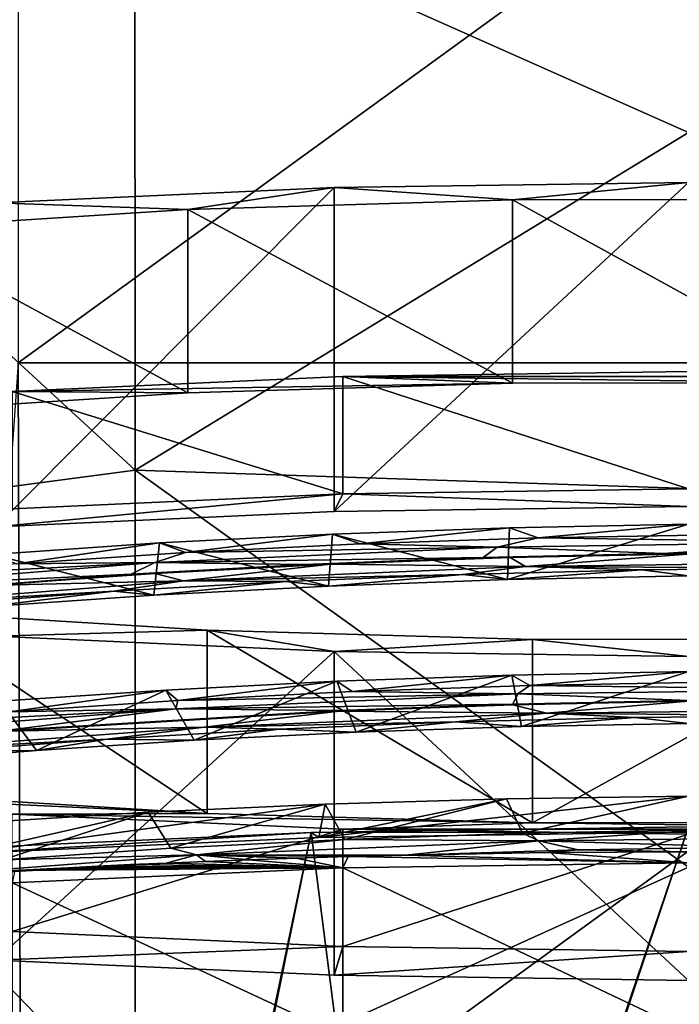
# Model space of a CAD drawing. Header units: millimetres. Extents: x -22 to 72, y 0 to 291.
# Tile 67 of 99: x -4.51 to -0.06, y 272.09 to 278.73. Entities that reach past the tile are written whole.
import ezdxf

# ---------------------------------------------------------------- set-up
doc = ezdxf.new("R2010")
doc.units = ezdxf.units.MM
doc.header["$LTSCALE"] = 65.185185
for name, color, linetype in [('103', 7, 'CONTINUOUS'), ('106', 7, 'CONTINUOUS'), ('107', 7, 'CONTINUOUS'), ('108', 7, 'CONTINUOUS'), ('110', 7, 'CONTINUOUS'), ('115', 7, 'CONTINUOUS'), ('120', 7, 'CONTINUOUS'), ('127', 7, 'CONTINUOUS'), ('130', 7, 'CONTINUOUS'), ('143', 7, 'CONTINUOUS'), ('147', 7, 'CONTINUOUS'), ('158', 7, 'CONTINUOUS'), ('165', 7, 'CONTINUOUS'), ('166', 7, 'CONTINUOUS'), ('174', 7, 'CONTINUOUS'), ('175', 7, 'CONTINUOUS'), ('50', 7, 'CONTINUOUS'), ('52', 7, 'CONTINUOUS'), ('53', 7, 'CONTINUOUS'), ('54', 7, 'CONTINUOUS'), ('55', 7, 'CONTINUOUS'), ('58', 7, 'CONTINUOUS'), ('63', 7, 'CONTINUOUS')]:
    doc.layers.add(name, color=color, linetype=linetype)

msp = doc.modelspace()

# ---------------------------------------------------------------- linework, layer by layer
at = {"layer": '103', "color": 7, "linetype": 'CONTINUOUS'}
for points in [[(-2.297, 273.0826, 229.6185), (-2.6494, 273.072, 229.5408), (-2.3339, 273.0066, 229.513), (-2.297, 273.0826, 229.6185)], [(0, 273.0407, 229.756), (-2.297, 273.0826, 229.6185), (-2.3339, 273.0066, 229.513), (0, 273.0407, 229.756)], [(-1.9083, 273.0929, 229.6912), (-2.297, 273.0826, 229.6185), (0, 273.0407, 229.756), (-1.9083, 273.0929, 229.6912)], [(-0.9576, 273.1097, 229.8114), (-1.9083, 273.0929, 229.6912), (0, 273.0407, 229.756), (-0.9576, 273.1097, 229.8114)], [(0, 273.1154, 229.8515), (-0.9576, 273.1097, 229.8114), (0, 273.0407, 229.756), (0, 273.1154, 229.8515)], [(-2.3339, 273.0066, 229.513), (-4.5466, 272.9883, 228.916), (-4.5657, 272.9057, 228.7949), (-2.3339, 273.0066, 229.513)], [(-4.3759, 272.9976, 228.9872), (-4.5466, 272.9883, 228.916), (-2.3339, 273.0066, 229.513), (-4.3759, 272.9976, 228.9872)], [(-4.1901, 273.0074, 229.0612), (-4.3759, 272.9976, 228.9872), (-2.3339, 273.0066, 229.513), (-4.1901, 273.0074, 229.0612)], [(-3.9876, 273.0176, 229.1378), (-4.1901, 273.0074, 229.0612), (-2.3339, 273.0066, 229.513), (-3.9876, 273.0176, 229.1378)], [(-3.7666, 273.0281, 229.2166), (-3.9876, 273.0176, 229.1378), (-2.3339, 273.0066, 229.513), (-3.7666, 273.0281, 229.2166)], [(-3.5248, 273.0389, 229.2971), (-3.7666, 273.0281, 229.2166), (-2.3339, 273.0066, 229.513), (-3.5248, 273.0389, 229.2971)], [(-3.2599, 273.0499, 229.3786), (-3.5248, 273.0389, 229.2971), (-2.3339, 273.0066, 229.513), (-3.2599, 273.0499, 229.3786)], [(-2.9691, 273.061, 229.4603), (-3.2599, 273.0499, 229.3786), (-2.3339, 273.0066, 229.513), (-2.9691, 273.061, 229.4603)], [(-2.6494, 273.072, 229.5408), (-2.9691, 273.061, 229.4603), (-2.3339, 273.0066, 229.513), (-2.6494, 273.072, 229.5408)]]:
    msp.add_3dface(points, dxfattribs=at)
at = {"layer": '106', "color": 7, "linetype": 'CONTINUOUS'}
for points in [[(0, 276.3581, 229.2897), (-2.3339, 276.324, 229.0468), (0, 275.5659, 229.4011), (0, 276.3581, 229.2897)], [(-2.3339, 276.324, 229.0468), (-4.5656, 276.2231, 228.3287), (-2.3339, 275.5318, 229.1581), (-2.3339, 276.324, 229.0468)], [(0, 275.5659, 229.4011), (-2.3339, 276.324, 229.0468), (-2.3339, 275.5318, 229.1581), (0, 275.5659, 229.4011)], [(-2.3339, 275.5318, 229.1581), (-4.5656, 276.2231, 228.3287), (-4.5657, 275.4309, 228.44), (-2.3339, 275.5318, 229.1581)], [(-4.5656, 273.3688, 208.0192), (-2.3339, 273.2678, 207.3011), (-4.5657, 272.5766, 208.1306), (-4.5656, 273.3688, 208.0192)], [(-4.5657, 272.5766, 208.1306), (-2.3339, 273.2678, 207.3011), (-2.3339, 272.4756, 207.4125), (-4.5657, 272.5766, 208.1306)], [(-2.3339, 273.2678, 207.3011), (0, 273.2337, 207.0582), (-2.3339, 272.4756, 207.4125), (-2.3339, 273.2678, 207.3011)], [(-2.3339, 272.4756, 207.4125), (0, 273.2337, 207.0582), (0, 272.4415, 207.1695), (-2.3339, 272.4756, 207.4125)]]:
    msp.add_3dface(points, dxfattribs=at)
at = {"layer": '107', "color": 7, "linetype": 'CONTINUOUS'}
for points in [[(-2.3339, 276.324, 229.0468), (0, 276.3581, 229.2897), (2.3339, 276.324, 229.0468), (-2.3339, 276.324, 229.0468)], [(-4.5656, 276.2231, 228.3287), (-2.3339, 276.324, 229.0468), (-1.189, 276.2793, 228.7291), (-4.5656, 276.2231, 228.3287)], [(-4.5656, 276.2231, 228.3287), (-1.189, 276.2793, 228.7291), (-3.3792, 276.2125, 228.2536), (-4.5656, 276.2231, 228.3287)], [(-2.3339, 276.324, 229.0468), (2.3339, 276.324, 229.0468), (1.0532, 276.2813, 228.7432), (-2.3339, 276.324, 229.0468)], [(-1.189, 276.2793, 228.7291), (-2.3339, 276.324, 229.0468), (1.0532, 276.2813, 228.7432), (-1.189, 276.2793, 228.7291)], [(-5.4216, 276.0838, 227.3377), (-4.5656, 276.2231, 228.3287), (-3.3792, 276.2125, 228.2536), (-5.4216, 276.0838, 227.3377)], [(-4.5656, 273.3688, 208.0192), (-6.5978, 273.5321, 209.1811), (-3.2492, 273.3734, 208.0525), (-4.5656, 273.3688, 208.0192)], [(-3.2492, 273.3734, 208.0525), (-6.5978, 273.5321, 209.1811), (-5.3034, 273.4985, 208.9427), (-3.2492, 273.3734, 208.0525)], [(-1.0532, 273.3105, 207.6047), (-4.5656, 273.3688, 208.0192), (-3.2492, 273.3734, 208.0525), (-1.0532, 273.3105, 207.6047)], [(-2.3339, 273.2678, 207.3011), (-4.5656, 273.3688, 208.0192), (-1.0532, 273.3105, 207.6047), (-2.3339, 273.2678, 207.3011)], [(2.3339, 273.2678, 207.3012), (-2.3339, 273.2678, 207.3011), (-1.0532, 273.3105, 207.6047), (2.3339, 273.2678, 207.3012)], [(1.189, 273.3125, 207.6188), (2.3339, 273.2678, 207.3012), (-1.0532, 273.3105, 207.6047), (1.189, 273.3125, 207.6188)], [(0, 273.2337, 207.0582), (-2.3339, 273.2678, 207.3011), (2.3339, 273.2678, 207.3012), (0, 273.2337, 207.0582)]]:
    msp.add_3dface(points, dxfattribs=at)
at = {"layer": '108', "color": 7, "linetype": 'CONTINUOUS'}
for points in [[(-2.3339, 275.5318, 229.1581), (-4.5657, 275.4309, 228.44), (-4.6775, 275.3086, 228.7109), (-2.3339, 275.5318, 229.1581)], [(-2.391, 275.412, 229.4466), (-2.3339, 275.5318, 229.1581), (-4.6775, 275.3086, 228.7109), (-2.391, 275.412, 229.4466)], [(0, 275.447, 229.6955), (-2.3339, 275.5318, 229.1581), (-2.391, 275.412, 229.4466), (0, 275.447, 229.6955)], [(0, 275.5659, 229.4011), (-2.3339, 275.5318, 229.1581), (0, 275.447, 229.6955), (0, 275.5659, 229.4011)], [(-4.5657, 272.5766, 208.1306), (-2.3339, 272.4756, 207.4125), (-4.6775, 272.3844, 207.9039), (-4.5657, 272.5766, 208.1306)], [(-4.6775, 272.3844, 207.9039), (-2.3339, 272.4756, 207.4125), (-2.391, 272.281, 207.1682), (-4.6775, 272.3844, 207.9039)], [(-2.3339, 272.4756, 207.4125), (0, 272.4415, 207.1695), (-2.391, 272.281, 207.1682), (-2.3339, 272.4756, 207.4125)], [(0, 272.4415, 207.1695), (0, 272.246, 206.9193), (-2.391, 272.281, 207.1682), (0, 272.4415, 207.1695)]]:
    msp.add_3dface(points, dxfattribs=at)
at = {"layer": '110', "color": 7, "linetype": 'CONTINUOUS'}
for points in [[(-0.3154, 275.0176, 229.6464), (-1.5232, 274.988, 229.5517), (-1.2215, 274.9525, 229.6993), (-0.3154, 275.0176, 229.6464)], [(0, 274.9772, 229.7615), (-0.3154, 275.0176, 229.6464), (-1.2215, 274.9525, 229.6993), (0, 274.9772, 229.7615)], [(0.8929, 275.0289, 229.6139), (-0.3154, 275.0176, 229.6464), (0, 274.9772, 229.7615), (0.8929, 275.0289, 229.6139)], [(-2.7179, 274.9398, 229.3297), (-3.8797, 274.8736, 228.9836), (-3.6101, 274.847, 229.1927), (-2.7179, 274.9398, 229.3297)], [(-2.4295, 274.9089, 229.509), (-2.7179, 274.9398, 229.3297), (-3.6101, 274.847, 229.1927), (-2.4295, 274.9089, 229.509)], [(-1.5232, 274.988, 229.5517), (-2.7179, 274.9398, 229.3297), (-2.4295, 274.9089, 229.509), (-1.5232, 274.988, 229.5517)], [(-1.2215, 274.9525, 229.6993), (-1.5232, 274.988, 229.5517), (-2.4295, 274.9089, 229.509), (-1.2215, 274.9525, 229.6993)], [(-3.8797, 274.8736, 228.9836), (-4.999, 274.79, 228.5165), (-4.7493, 274.7677, 228.7544), (-3.8797, 274.8736, 228.9836)], [(-3.6101, 274.847, 229.1927), (-3.8797, 274.8736, 228.9836), (-4.7493, 274.7677, 228.7544), (-3.6101, 274.847, 229.1927)], [(-1.5726, 273.9912, 229.685), (-1.1268, 273.9598, 229.8486), (-0.3639, 274.0216, 229.7849), (-1.5726, 273.9912, 229.685)], [(-1.1268, 273.9598, 229.8486), (0, 273.982, 229.9014), (-0.3639, 274.0216, 229.7849), (-1.1268, 273.9598, 229.8486)], [(-0.3639, 274.0216, 229.7849), (0, 273.982, 229.9014), (0.8449, 274.0336, 229.7575), (-0.3639, 274.0216, 229.7849)], [(-3.9264, 273.8753, 229.1067), (-3.338, 273.8678, 229.4175), (-2.7663, 273.9422, 229.4578), (-3.9264, 273.8753, 229.1067)], [(-3.338, 273.8678, 229.4175), (-2.2433, 273.9217, 229.6868), (-2.7663, 273.9422, 229.4578), (-3.338, 273.8678, 229.4175)], [(-2.7663, 273.9422, 229.4578), (-2.2433, 273.9217, 229.6868), (-1.5726, 273.9912, 229.685), (-2.7663, 273.9422, 229.4578)], [(-2.2433, 273.9217, 229.6868), (-1.1268, 273.9598, 229.8486), (-1.5726, 273.9912, 229.685), (-2.2433, 273.9217, 229.6868)], [(-5.0439, 273.791, 228.6346), (-4.3999, 273.799, 229.0435), (-3.9264, 273.8753, 229.1067), (-5.0439, 273.791, 228.6346)], [(-4.3999, 273.799, 229.0435), (-3.338, 273.8678, 229.4175), (-3.9264, 273.8753, 229.1067), (-4.3999, 273.799, 229.0435)], [(-5.4205, 273.7156, 228.5678), (-4.3999, 273.799, 229.0435), (-5.0439, 273.791, 228.6346), (-5.4205, 273.7156, 228.5678)]]:
    msp.add_3dface(points, dxfattribs=at)
at = {"layer": '115', "color": 7, "linetype": 'CONTINUOUS'}
for points in [[(-1.189, 277.5172, 228.5552), (-3.3791, 277.4504, 228.0797), (-1.189, 276.2793, 228.7291), (-1.189, 277.5172, 228.5552)], [(-3.3791, 277.4504, 228.0797), (-5.4215, 277.3216, 227.1638), (-3.3792, 276.2125, 228.2536), (-3.3791, 277.4504, 228.0797)], [(-1.189, 276.2793, 228.7291), (-3.3791, 277.4504, 228.0797), (-3.3792, 276.2125, 228.2536), (-1.189, 276.2793, 228.7291)], [(-5.4215, 277.3216, 227.1638), (-5.4216, 276.0838, 227.3377), (-3.3792, 276.2125, 228.2536), (-5.4215, 277.3216, 227.1638)], [(-5.3033, 274.7364, 208.7687), (-3.2492, 273.3734, 208.0525), (-5.3034, 273.4985, 208.9427), (-5.3033, 274.7364, 208.7687)], [(-5.3033, 274.7364, 208.7687), (-3.2491, 274.6113, 207.8785), (-3.2492, 273.3734, 208.0525), (-5.3033, 274.7364, 208.7687)], [(-3.2491, 274.6113, 207.8785), (-1.0532, 273.3105, 207.6047), (-3.2492, 273.3734, 208.0525), (-3.2491, 274.6113, 207.8785)], [(-3.2491, 274.6113, 207.8785), (-1.0532, 274.5483, 207.4307), (-1.0532, 273.3105, 207.6047), (-3.2491, 274.6113, 207.8785)], [(-1.0532, 274.5483, 207.4307), (1.189, 274.5503, 207.4448), (-1.0532, 273.3105, 207.6047), (-1.0532, 274.5483, 207.4307)], [(1.189, 274.5503, 207.4448), (1.189, 273.3125, 207.6188), (-1.0532, 273.3105, 207.6047), (1.189, 274.5503, 207.4448)]]:
    msp.add_3dface(points, dxfattribs=at)
at = {"layer": '120', "color": 7, "linetype": 'CONTINUOUS', "true_color": 0xcad1ee}
for points in [[(-0.1711, 275.1288, 229.5672), (0.0191, 275.1265, 229.5688), (1.0466, 275.1381, 229.5183), (-0.1711, 275.1288, 229.5672)], [(-2.589, 275.0545, 229.2762), (-2.4158, 275.0575, 229.3155), (-1.3865, 275.1011, 229.4864), (-2.589, 275.0545, 229.2762)], [(-2.4158, 275.0575, 229.3155), (-1.2042, 275.1016, 229.5076), (-1.3865, 275.1011, 229.4864), (-2.4158, 275.0575, 229.3155)], [(-1.3865, 275.1011, 229.4864), (-1.2042, 275.1016, 229.5076), (-0.1711, 275.1288, 229.5672), (-1.3865, 275.1011, 229.4864)], [(-1.2042, 275.1016, 229.5076), (0.0191, 275.1265, 229.5688), (-0.1711, 275.1288, 229.5672), (-1.2042, 275.1016, 229.5076)], [(-3.7621, 274.9893, 228.939), (-3.6005, 274.9946, 228.9943), (-2.589, 275.0545, 229.2762), (-3.7621, 274.9893, 228.939)], [(-3.6005, 274.9946, 228.9943), (-2.4158, 275.0575, 229.3155), (-2.589, 275.0545, 229.2762), (-3.6005, 274.9946, 228.9943)], [(-5.963, 274.8071, 227.901), (-4.7419, 274.9138, 228.5485), (-3.7621, 274.9893, 228.939), (-5.963, 274.8071, 227.901)], [(-4.7419, 274.9138, 228.5485), (-3.6005, 274.9946, 228.9943), (-3.7621, 274.9893, 228.939), (-4.7419, 274.9138, 228.5485)]]:
    msp.add_3dface(points, dxfattribs=at)
at = {"layer": '127', "color": 7, "linetype": 'CONTINUOUS'}
for points in [[(-2.4029, 275.2604, 229.4654), (-2.2169, 275.1938, 229.4062), (-1.2079, 275.3031, 229.6515), (-2.4029, 275.2604, 229.4654)], [(-2.2169, 275.1938, 229.4062), (-1.0163, 275.2341, 229.5745), (-1.2079, 275.3031, 229.6515), (-2.2169, 275.1938, 229.4062)], [(-1.0163, 275.2341, 229.5745), (0, 275.3275, 229.7123), (-1.2079, 275.3031, 229.6515), (-1.0163, 275.2341, 229.5745)], [(0.1901, 275.2558, 229.6157), (0, 275.3275, 229.7123), (-1.0163, 275.2341, 229.5745), (0.1901, 275.2558, 229.6157)], [(-4.6995, 275.1218, 228.7272), (-4.534, 275.0587, 228.695), (-3.5712, 275.1997, 229.1561), (-4.6995, 275.1218, 228.7272)], [(-4.534, 275.0587, 228.695), (-3.3945, 275.1351, 229.1119), (-3.5712, 275.1997, 229.1561), (-4.534, 275.0587, 228.695)], [(-3.5712, 275.1997, 229.1561), (-3.3945, 275.1351, 229.1119), (-2.4029, 275.2604, 229.4654), (-3.5712, 275.1997, 229.1561)], [(-3.3945, 275.1351, 229.1119), (-2.2169, 275.1938, 229.4062), (-2.4029, 275.2604, 229.4654), (-3.3945, 275.1351, 229.1119)], [(-1.1935, 274.3083, 229.7928), (-2.3741, 274.2664, 229.6112), (-2.2708, 274.1963, 229.5355), (-1.1935, 274.3083, 229.7928)], [(-1.0712, 274.2375, 229.7095), (-1.1935, 274.3083, 229.7928), (-2.2708, 274.1963, 229.5355), (-1.0712, 274.2375, 229.7095)], [(0, 274.3323, 229.8521), (-1.1935, 274.3083, 229.7928), (-1.0712, 274.2375, 229.7095), (0, 274.3323, 229.8521)], [(0.1352, 274.26, 229.7565), (0, 274.3323, 229.8521), (-1.0712, 274.2375, 229.7095), (0.1352, 274.26, 229.7565)], [(-3.5292, 274.207, 229.3094), (-4.646, 274.1308, 228.8905), (-4.5844, 274.0596, 228.8132), (-3.5292, 274.207, 229.3094)], [(-3.447, 274.1368, 229.2355), (-3.5292, 274.207, 229.3094), (-4.5844, 274.0596, 228.8132), (-3.447, 274.1368, 229.2355)], [(-2.3741, 274.2664, 229.6112), (-3.5292, 274.207, 229.3094), (-3.447, 274.1368, 229.2355), (-2.3741, 274.2664, 229.6112)], [(-2.2708, 274.1963, 229.5355), (-2.3741, 274.2664, 229.6112), (-3.447, 274.1368, 229.2355), (-2.2708, 274.1963, 229.5355)], [(-1.2294, 273.4726, 230.135), (-2.4526, 273.4366, 229.9542), (-2.3204, 273.199, 229.6653), (-1.2294, 273.4726, 230.135)], [(-1.1209, 273.2409, 229.8447), (-1.2294, 273.4726, 230.135), (-2.3204, 273.199, 229.6653), (-1.1209, 273.2409, 229.8447)], [(0, 273.49, 230.1878), (-1.2294, 273.4726, 230.135), (-1.1209, 273.2409, 229.8447), (0, 273.49, 230.1878)], [(0.0859, 273.2642, 229.8969), (0, 273.49, 230.1878), (-1.1209, 273.2409, 229.8447), (0.0859, 273.2642, 229.8969)], [(-2.4526, 273.4366, 229.9542), (-3.648, 273.3827, 229.6478), (-3.4954, 273.1387, 229.3602), (-2.4526, 273.4366, 229.9542)], [(-2.3204, 273.199, 229.6653), (-2.4526, 273.4366, 229.9542), (-3.4954, 273.1387, 229.3602), (-2.3204, 273.199, 229.6653)], [(-3.648, 273.3827, 229.6478), (-4.8062, 273.3111, 229.2183), (-4.6308, 273.0608, 228.9329), (-3.648, 273.3827, 229.6478)], [(-3.4954, 273.1387, 229.3602), (-3.648, 273.3827, 229.6478), (-4.6308, 273.0608, 228.9329), (-3.4954, 273.1387, 229.3602)]]:
    msp.add_3dface(points, dxfattribs=at)
at = {"layer": '130', "color": 7, "linetype": 'CONTINUOUS'}
for points in [[(-1.0163, 275.2341, 229.5745), (-2.2169, 275.1938, 229.4062), (-1.2929, 275.1719, 229.5058), (-1.0163, 275.2341, 229.5745)], [(0.9989, 275.206, 229.5312), (-1.0163, 275.2341, 229.5745), (-1.2929, 275.1719, 229.5058), (0.9989, 275.206, 229.5312)], [(-0.1711, 275.1288, 229.5672), (0.9989, 275.206, 229.5312), (-1.2929, 275.1719, 229.5058), (-0.1711, 275.1288, 229.5672)], [(0.1901, 275.2558, 229.6157), (-1.0163, 275.2341, 229.5745), (0.9989, 275.206, 229.5312), (0.1901, 275.2558, 229.6157)], [(-0.1711, 275.1288, 229.5672), (1.0466, 275.1381, 229.5183), (0.9989, 275.206, 229.5312), (-0.1711, 275.1288, 229.5672)], [(-3.3945, 275.1351, 229.1119), (-4.534, 275.0587, 228.695), (-3.6013, 275.0676, 229.0027), (-3.3945, 275.1351, 229.1119)], [(-1.3865, 275.1011, 229.4864), (-1.2929, 275.1719, 229.5058), (-3.6013, 275.0676, 229.0027), (-1.3865, 275.1011, 229.4864)], [(-1.2929, 275.1719, 229.5058), (-3.3945, 275.1351, 229.1119), (-3.6013, 275.0676, 229.0027), (-1.2929, 275.1719, 229.5058)], [(-2.2169, 275.1938, 229.4062), (-3.3945, 275.1351, 229.1119), (-1.2929, 275.1719, 229.5058), (-2.2169, 275.1938, 229.4062)], [(-1.3865, 275.1011, 229.4864), (-0.1711, 275.1288, 229.5672), (-1.2929, 275.1719, 229.5058), (-1.3865, 275.1011, 229.4864)], [(-3.7621, 274.9893, 228.939), (-3.6013, 275.0676, 229.0027), (-5.797, 274.8925, 228.0115), (-3.7621, 274.9893, 228.939)], [(-3.6013, 275.0676, 229.0027), (-5.6216, 274.9655, 228.1605), (-5.797, 274.8925, 228.0115), (-3.6013, 275.0676, 229.0027)], [(-4.534, 275.0587, 228.695), (-5.6216, 274.9655, 228.1605), (-3.6013, 275.0676, 229.0027), (-4.534, 275.0587, 228.695)], [(-3.7621, 274.9893, 228.939), (-2.589, 275.0545, 229.2762), (-3.6013, 275.0676, 229.0027), (-3.7621, 274.9893, 228.939)], [(-2.589, 275.0545, 229.2762), (-1.3865, 275.1011, 229.4864), (-3.6013, 275.0676, 229.0027), (-2.589, 275.0545, 229.2762)], [(-5.963, 274.8071, 227.901), (-3.7621, 274.9893, 228.939), (-5.797, 274.8925, 228.0115), (-5.963, 274.8071, 227.901)], [(-1.0712, 274.2375, 229.7095), (-2.2708, 274.1963, 229.5355), (-1.152, 274.1807, 229.6606), (-1.0712, 274.2375, 229.7095)], [(1.1396, 274.2108, 229.6576), (-1.0712, 274.2375, 229.7095), (-1.152, 274.1807, 229.6606), (1.1396, 274.2108, 229.6576)], [(0, 274.136, 229.7081), (1.1396, 274.2108, 229.6576), (-1.152, 274.1807, 229.6606), (0, 274.136, 229.7081)], [(0.1352, 274.26, 229.7565), (-1.0712, 274.2375, 229.7095), (1.1396, 274.2108, 229.6576), (0.1352, 274.26, 229.7565)], [(-3.447, 274.1368, 229.2355), (-4.5844, 274.0596, 228.8132), (-3.4617, 274.0808, 229.1875), (-3.447, 274.1368, 229.2355)], [(-1.152, 274.1807, 229.6606), (-3.447, 274.1368, 229.2355), (-3.4617, 274.0808, 229.1875), (-1.152, 274.1807, 229.6606)], [(-1.152, 274.1807, 229.6606), (-3.4617, 274.0808, 229.1875), (-1.1867, 274.1118, 229.6485), (-1.152, 274.1807, 229.6606)], [(-2.2708, 274.1963, 229.5355), (-3.447, 274.1368, 229.2355), (-1.152, 274.1807, 229.6606), (-2.2708, 274.1963, 229.5355)], [(0, 274.136, 229.7081), (-1.152, 274.1807, 229.6606), (-1.1867, 274.1118, 229.6485), (0, 274.136, 229.7081)], [(-4.5844, 274.0596, 228.8132), (-5.6692, 273.9658, 228.2736), (-3.4617, 274.0808, 229.1875), (-4.5844, 274.0596, 228.8132)], [(-3.4617, 274.0808, 229.1875), (-5.6692, 273.9658, 228.2736), (-5.6688, 273.9099, 228.2254), (-3.4617, 274.0808, 229.1875)], [(-3.4617, 274.0808, 229.1875), (-5.6688, 273.9099, 228.2254), (-4.6106, 273.9339, 228.7463), (-3.4617, 274.0808, 229.1875)], [(-2.3577, 274.0698, 229.4669), (-3.4617, 274.0808, 229.1875), (-4.6106, 273.9339, 228.7463), (-2.3577, 274.0698, 229.4669)], [(-1.1867, 274.1118, 229.6485), (-3.4617, 274.0808, 229.1875), (-2.3577, 274.0698, 229.4669), (-1.1867, 274.1118, 229.6485)], [(-1.1209, 273.2409, 229.8447), (-2.3204, 273.199, 229.6653), (-1.0114, 273.1892, 229.8135), (-1.1209, 273.2409, 229.8447)], [(0.0859, 273.2642, 229.8969), (-1.1209, 273.2409, 229.8447), (-1.0114, 273.1892, 229.8135), (0.0859, 273.2642, 229.8969)], [(1.2805, 273.2153, 229.7822), (0.0859, 273.2642, 229.8969), (-1.0114, 273.1892, 229.8135), (1.2805, 273.2153, 229.7822)], [(1.2805, 273.2153, 229.7822), (-1.0114, 273.1892, 229.8135), (0.4236, 273.1451, 229.8393), (1.2805, 273.2153, 229.7822)], [(-3.4954, 273.1387, 229.3602), (-4.6308, 273.0608, 228.9329), (-3.3216, 273.0938, 229.3705), (-3.4954, 273.1387, 229.3602)], [(-2.3204, 273.199, 229.6653), (-3.4954, 273.1387, 229.3602), (-3.3216, 273.0938, 229.3705), (-2.3204, 273.199, 229.6653)], [(-1.0114, 273.1892, 229.8135), (-2.3204, 273.199, 229.6653), (-3.3216, 273.0938, 229.3705), (-1.0114, 273.1892, 229.8135)], [(-1.9083, 273.0929, 229.6912), (-1.0114, 273.1892, 229.8135), (-3.3216, 273.0938, 229.3705), (-1.9083, 273.0929, 229.6912)], [(-1.0114, 273.1892, 229.8135), (-1.9083, 273.0929, 229.6912), (-0.746, 273.1276, 229.8249), (-1.0114, 273.1892, 229.8135)], [(0.4236, 273.1451, 229.8393), (-1.0114, 273.1892, 229.8135), (-0.746, 273.1276, 229.8249), (0.4236, 273.1451, 229.8393)], [(-5.5403, 272.927, 228.4373), (-3.5248, 273.0389, 229.2971), (-3.3216, 273.0938, 229.3705), (-5.5403, 272.927, 228.4373)], [(-4.6308, 273.0608, 228.9329), (-5.5403, 272.927, 228.4373), (-3.3216, 273.0938, 229.3705), (-4.6308, 273.0608, 228.9329)], [(-3.5248, 273.0389, 229.2971), (-3.2599, 273.0499, 229.3786), (-3.3216, 273.0938, 229.3705), (-3.5248, 273.0389, 229.2971)], [(-3.2599, 273.0499, 229.3786), (-2.9691, 273.061, 229.4603), (-3.3216, 273.0938, 229.3705), (-3.2599, 273.0499, 229.3786)], [(-2.9691, 273.061, 229.4603), (-2.6494, 273.072, 229.5408), (-3.3216, 273.0938, 229.3705), (-2.9691, 273.061, 229.4603)], [(-2.6494, 273.072, 229.5408), (-2.297, 273.0826, 229.6185), (-3.3216, 273.0938, 229.3705), (-2.6494, 273.072, 229.5408)], [(-2.297, 273.0826, 229.6185), (-1.9083, 273.0929, 229.6912), (-3.3216, 273.0938, 229.3705), (-2.297, 273.0826, 229.6185)], [(-5.5403, 272.927, 228.4373), (-3.7666, 273.0281, 229.2166), (-3.5248, 273.0389, 229.2971), (-5.5403, 272.927, 228.4373)], [(-5.5403, 272.927, 228.4373), (-3.9876, 273.0176, 229.1378), (-3.7666, 273.0281, 229.2166), (-5.5403, 272.927, 228.4373)], [(-5.5403, 272.927, 228.4373), (-4.1901, 273.0074, 229.0612), (-3.9876, 273.0176, 229.1378), (-5.5403, 272.927, 228.4373)], [(-5.5403, 272.927, 228.4373), (-4.3759, 272.9976, 228.9872), (-4.1901, 273.0074, 229.0612), (-5.5403, 272.927, 228.4373)], [(-5.5403, 272.927, 228.4373), (-4.5466, 272.9883, 228.916), (-4.3759, 272.9976, 228.9872), (-5.5403, 272.927, 228.4373)]]:
    msp.add_3dface(points, dxfattribs=at)
at = {"layer": '143', "color": 7, "linetype": 'CONTINUOUS'}
for points in [[(-1.2042, 275.1016, 229.5076), (-2.4158, 275.0575, 229.3155), (-1.1001, 275.0415, 229.5448), (-1.2042, 275.1016, 229.5076)], [(0.0191, 275.1265, 229.5688), (-1.2042, 275.1016, 229.5076), (-1.1001, 275.0415, 229.5448), (0.0191, 275.1265, 229.5688)], [(0.0191, 275.1265, 229.5688), (-1.1001, 275.0415, 229.5448), (1.1916, 275.0701, 229.5314), (0.0191, 275.1265, 229.5688)], [(-1.1001, 275.0415, 229.5448), (0.8929, 275.0289, 229.6139), (1.1916, 275.0701, 229.5314), (-1.1001, 275.0415, 229.5448)], [(-2.4158, 275.0575, 229.3155), (-3.6005, 274.9946, 228.9943), (-3.41, 274.9433, 229.0829), (-2.4158, 275.0575, 229.3155)], [(-2.4158, 275.0575, 229.3155), (-3.41, 274.9433, 229.0829), (-1.1001, 275.0415, 229.5448), (-2.4158, 275.0575, 229.3155)], [(-3.41, 274.9433, 229.0829), (-1.5232, 274.988, 229.5517), (-1.1001, 275.0415, 229.5448), (-3.41, 274.9433, 229.0829)], [(-1.5232, 274.988, 229.5517), (-0.3154, 275.0176, 229.6464), (-1.1001, 275.0415, 229.5448), (-1.5232, 274.988, 229.5517)], [(-0.3154, 275.0176, 229.6464), (0.8929, 275.0289, 229.6139), (-1.1001, 275.0415, 229.5448), (-0.3154, 275.0176, 229.6464)], [(-5.6212, 274.7739, 228.1316), (-3.8797, 274.8736, 228.9836), (-3.41, 274.9433, 229.0829), (-5.6212, 274.7739, 228.1316)], [(-4.7419, 274.9138, 228.5485), (-5.6212, 274.7739, 228.1316), (-3.41, 274.9433, 229.0829), (-4.7419, 274.9138, 228.5485)], [(-3.6005, 274.9946, 228.9943), (-4.7419, 274.9138, 228.5485), (-3.41, 274.9433, 229.0829), (-3.6005, 274.9946, 228.9943)], [(-3.8797, 274.8736, 228.9836), (-2.7179, 274.9398, 229.3297), (-3.41, 274.9433, 229.0829), (-3.8797, 274.8736, 228.9836)], [(-2.7179, 274.9398, 229.3297), (-1.5232, 274.988, 229.5517), (-3.41, 274.9433, 229.0829), (-2.7179, 274.9398, 229.3297)], [(-4.999, 274.79, 228.5165), (-3.8797, 274.8736, 228.9836), (-5.6212, 274.7739, 228.1316), (-4.999, 274.79, 228.5165)], [(-2.3579, 274.0648, 229.4676), (-0.9583, 274.05, 229.6972), (-1.1866, 274.1068, 229.6492), (-2.3579, 274.0648, 229.4676)], [(-0.9583, 274.05, 229.6972), (0, 274.131, 229.7088), (-1.1866, 274.1068, 229.6492), (-0.9583, 274.05, 229.6972)], [(0, 274.131, 229.7088), (-0.9583, 274.05, 229.6972), (1.3337, 274.0746, 229.6552), (0, 274.131, 229.7088)], [(-0.9583, 274.05, 229.6972), (0.8449, 274.0336, 229.7575), (1.3337, 274.0746, 229.6552), (-0.9583, 274.05, 229.6972)], [(-4.6112, 273.9289, 228.7467), (-3.2686, 273.9562, 229.2656), (-2.3579, 274.0648, 229.4676), (-4.6112, 273.9289, 228.7467)], [(-3.2686, 273.9562, 229.2656), (-0.9583, 274.05, 229.6972), (-2.3579, 274.0648, 229.4676), (-3.2686, 273.9562, 229.2656)], [(-3.2686, 273.9562, 229.2656), (-1.5726, 273.9912, 229.685), (-0.9583, 274.05, 229.6972), (-3.2686, 273.9562, 229.2656)], [(-1.5726, 273.9912, 229.685), (-0.3639, 274.0216, 229.7849), (-0.9583, 274.05, 229.6972), (-1.5726, 273.9912, 229.685)], [(-0.3639, 274.0216, 229.7849), (0.8449, 274.0336, 229.7575), (-0.9583, 274.05, 229.6972), (-0.3639, 274.0216, 229.7849)], [(-5.4906, 273.791, 228.3438), (-3.9264, 273.8753, 229.1067), (-3.2686, 273.9562, 229.2656), (-5.4906, 273.791, 228.3438)], [(-5.4906, 273.791, 228.3438), (-3.2686, 273.9562, 229.2656), (-4.6112, 273.9289, 228.7467), (-5.4906, 273.791, 228.3438)], [(-3.9264, 273.8753, 229.1067), (-2.7663, 273.9422, 229.4578), (-3.2686, 273.9562, 229.2656), (-3.9264, 273.8753, 229.1067)], [(-2.7663, 273.9422, 229.4578), (-1.5726, 273.9912, 229.685), (-3.2686, 273.9562, 229.2656), (-2.7663, 273.9422, 229.4578)], [(-5.0439, 273.791, 228.6346), (-3.9264, 273.8753, 229.1067), (-5.4906, 273.791, 228.3438), (-5.0439, 273.791, 228.6346)]]:
    msp.add_3dface(points, dxfattribs=at)
at = {"layer": '147', "color": 7, "linetype": 'CONTINUOUS'}
for points in [[(1.0532, 277.5192, 228.5693), (-1.189, 277.5172, 228.5552), (1.0532, 276.2813, 228.7432), (1.0532, 277.5192, 228.5693)], [(-1.189, 277.5172, 228.5552), (-1.189, 276.2793, 228.7291), (1.0532, 276.2813, 228.7432), (-1.189, 277.5172, 228.5552)]]:
    msp.add_3dface(points, dxfattribs=at)
at = {"layer": '158', "color": 7, "linetype": 'CONTINUOUS'}
for points in [[(-2.3339, 273.0066, 229.513), (-4.5657, 272.9057, 228.7949), (-2.3339, 271.8678, 229.6731), (-2.3339, 273.0066, 229.513)], [(0, 273.0407, 229.756), (-2.3339, 273.0066, 229.513), (0, 271.9019, 229.916), (0, 273.0407, 229.756)], [(0, 271.9019, 229.916), (-2.3339, 273.0066, 229.513), (-2.3339, 271.8678, 229.6731), (0, 271.9019, 229.916)], [(-4.5657, 272.9057, 228.7949), (-4.5656, 271.7669, 228.955), (-2.3339, 271.8678, 229.6731), (-4.5657, 272.9057, 228.7949)]]:
    msp.add_3dface(points, dxfattribs=at)
at = {"layer": '165', "color": 7, "linetype": 'CONTINUOUS'}
for points in [[(-1.2215, 274.9525, 229.6993), (-2.4029, 275.2604, 229.4654), (-1.2079, 275.3031, 229.6515), (-1.2215, 274.9525, 229.6993)], [(0, 274.9772, 229.7615), (-1.2215, 274.9525, 229.6993), (0, 275.3275, 229.7123), (0, 274.9772, 229.7615)], [(0, 275.3275, 229.7123), (-1.2215, 274.9525, 229.6993), (-1.2079, 275.3031, 229.6515), (0, 275.3275, 229.7123)], [(-3.6101, 274.847, 229.1927), (-4.6995, 275.1218, 228.7272), (-3.5712, 275.1997, 229.1561), (-3.6101, 274.847, 229.1927)], [(-2.4295, 274.9089, 229.509), (-3.6101, 274.847, 229.1927), (-3.5712, 275.1997, 229.1561), (-2.4295, 274.9089, 229.509)], [(-2.4295, 274.9089, 229.509), (-3.5712, 275.1997, 229.1561), (-2.4029, 275.2604, 229.4654), (-2.4295, 274.9089, 229.509)], [(-1.2215, 274.9525, 229.6993), (-2.4295, 274.9089, 229.509), (-2.4029, 275.2604, 229.4654), (-1.2215, 274.9525, 229.6993)], [(-3.6101, 274.847, 229.1927), (-4.7493, 274.7677, 228.7544), (-4.6995, 275.1218, 228.7272), (-3.6101, 274.847, 229.1927)]]:
    msp.add_3dface(points, dxfattribs=at)
at = {"layer": '166', "color": 7, "linetype": 'CONTINUOUS'}
for points in [[(-4.6778, 277.4959, 228.4034), (-2.3914, 277.5993, 229.1391), (-4.6775, 275.3086, 228.7109), (-4.6778, 277.4959, 228.4034)], [(-2.3914, 277.5993, 229.1391), (-2.391, 275.412, 229.4466), (-4.6775, 275.3086, 228.7109), (-2.3914, 277.5993, 229.1391)], [(-2.3914, 277.5993, 229.1391), (0, 277.6342, 229.3881), (-2.391, 275.412, 229.4466), (-2.3914, 277.5993, 229.1391)], [(0, 277.6342, 229.3881), (0, 275.447, 229.6955), (-2.391, 275.412, 229.4466), (0, 277.6342, 229.3881)], [(-2.3914, 274.4682, 206.8609), (-4.6778, 274.5717, 207.5966), (-4.6775, 272.3844, 207.9039), (-2.3914, 274.4682, 206.8609)], [(-2.3914, 274.4682, 206.8609), (-4.6775, 272.3844, 207.9039), (-2.391, 272.281, 207.1682), (-2.3914, 274.4682, 206.8609)], [(0, 274.4333, 206.6119), (-2.3914, 274.4682, 206.8609), (0, 272.246, 206.9193), (0, 274.4333, 206.6119)], [(0, 272.246, 206.9193), (-2.3914, 274.4682, 206.8609), (-2.391, 272.281, 207.1682), (0, 272.246, 206.9193)]]:
    msp.add_3dface(points, dxfattribs=at)
at = {"layer": '174', "color": 7, "linetype": 'CONTINUOUS', "true_color": 0xcad1ee}
for points in [[(0, 273.1154, 229.8515), (0.4236, 273.1451, 229.8393), (-0.746, 273.1276, 229.8249), (0, 273.1154, 229.8515)], [(-1.9083, 273.0929, 229.6912), (-0.9576, 273.1097, 229.8114), (-0.746, 273.1276, 229.8249), (-1.9083, 273.0929, 229.6912)], [(-0.9576, 273.1097, 229.8114), (0, 273.1154, 229.8515), (-0.746, 273.1276, 229.8249), (-0.9576, 273.1097, 229.8114)]]:
    msp.add_3dface(points, dxfattribs=at)
at = {"layer": '175', "color": 7, "linetype": 'CONTINUOUS', "true_color": 0xcad1ee}
for points in [[(0, 274.131, 229.7088), (0, 274.136, 229.7081), (-1.1867, 274.1118, 229.6485), (0, 274.131, 229.7088)], [(-2.3577, 274.0698, 229.4669), (-4.6106, 273.9339, 228.7463), (-2.3579, 274.0648, 229.4676), (-2.3577, 274.0698, 229.4669)], [(-2.3577, 274.0698, 229.4669), (-2.3579, 274.0648, 229.4676), (-1.1866, 274.1068, 229.6492), (-2.3577, 274.0698, 229.4669)], [(-1.1867, 274.1118, 229.6485), (-2.3577, 274.0698, 229.4669), (-1.1866, 274.1068, 229.6492), (-1.1867, 274.1118, 229.6485)], [(0, 274.131, 229.7088), (-1.1867, 274.1118, 229.6485), (-1.1866, 274.1068, 229.6492), (0, 274.131, 229.7088)], [(-4.6106, 273.9339, 228.7463), (-4.6112, 273.9289, 228.7467), (-2.3579, 274.0648, 229.4676), (-4.6106, 273.9339, 228.7463)]]:
    msp.add_3dface(points, dxfattribs=at)
at = {"layer": '50', "color": 7, "linetype": 'CONTINUOUS'}
for points in [[(-4.5252, 282.9984, 237.3817), (-4.5252, 276.416, 237.3629), (4.5342, 282.9965, 237.3815), (-4.5252, 282.9984, 237.3817)], [(4.5342, 282.9965, 237.3815), (-4.5252, 276.416, 237.3629), (4.5342, 276.4154, 237.3626), (4.5342, 282.9965, 237.3815)], [(-4.5035, 269.8479, 236.8218), (-4.5252, 276.416, 237.3629), (-4.9835, 269.8843, 236.8123), (-4.5035, 269.8479, 236.8218)], [(-4.5252, 276.416, 237.3629), (-4.5035, 269.8479, 236.8218), (4.5342, 276.4154, 237.3626), (-4.5252, 276.416, 237.3629)], [(4.5342, 276.4154, 237.3626), (-4.5035, 269.8479, 236.8218), (4.5128, 269.8486, 236.8216), (4.5342, 276.4154, 237.3626)]]:
    msp.add_3dface(points, dxfattribs=at)
at = {"layer": '52', "color": 7, "linetype": 'CONTINUOUS'}
for points in [[(0, 273.2824, 230.7571), (-1.8539, 267.8282, 231.3811), (-2.5473, 273.2451, 230.4919), (0, 273.2824, 230.7571)], [(-1.8285, 267.8273, 231.3851), (-1.8539, 267.8282, 231.3811), (0, 273.2824, 230.7571), (-1.8285, 267.8273, 231.3851)], [(0, 267.8019, 231.5273), (-1.8285, 267.8273, 231.3851), (0, 273.2824, 230.7571), (0, 267.8019, 231.5273)], [(-2.5473, 273.2451, 230.4919), (-3.664, 267.9199, 230.9444), (-4.9829, 273.135, 229.7081), (-2.5473, 273.2451, 230.4919)], [(-3.6332, 267.9178, 230.9544), (-3.664, 267.9199, 230.9444), (-2.5473, 273.2451, 230.4919), (-3.6332, 267.9178, 230.9544)], [(-1.8539, 267.8282, 231.3811), (-3.6332, 267.9178, 230.9544), (-2.5473, 273.2451, 230.4919), (-1.8539, 267.8282, 231.3811)], [(-3.664, 267.9199, 230.9444), (-5.381, 268.0633, 230.2332), (-4.9829, 273.135, 229.7081), (-3.664, 267.9199, 230.9444)]]:
    msp.add_3dface(points, dxfattribs=at)
at = {"layer": '53', "color": 7, "linetype": 'CONTINUOUS'}
for points in [[(0, 273.2824, 230.7571), (-2.5473, 273.2451, 230.4919), (0, 273.2476, 230.5095), (0, 273.2824, 230.7571)], [(-2.5473, 273.2451, 230.4919), (-4.9829, 273.135, 229.7081), (-4.8811, 273.1032, 229.4821), (-2.5473, 273.2451, 230.4919)], [(-2.495, 273.2111, 230.2498), (-2.5473, 273.2451, 230.4919), (-4.8811, 273.1032, 229.4821), (-2.495, 273.2111, 230.2498)], [(0, 273.2476, 230.5095), (-2.5473, 273.2451, 230.4919), (-2.495, 273.2111, 230.2498), (0, 273.2476, 230.5095)]]:
    msp.add_3dface(points, dxfattribs=at)
at = {"layer": '54', "color": 7, "linetype": 'CONTINUOUS'}
for points in [[(-2.3741, 274.2664, 229.6112), (-1.1935, 274.3083, 229.7928), (-2.2433, 273.9217, 229.6868), (-2.3741, 274.2664, 229.6112)], [(-2.2433, 273.9217, 229.6868), (-1.1935, 274.3083, 229.7928), (-1.1268, 273.9598, 229.8486), (-2.2433, 273.9217, 229.6868)], [(-1.1935, 274.3083, 229.7928), (0, 274.3323, 229.8521), (-1.1268, 273.9598, 229.8486), (-1.1935, 274.3083, 229.7928)], [(-1.1268, 273.9598, 229.8486), (0, 274.3323, 229.8521), (0, 273.982, 229.9014), (-1.1268, 273.9598, 229.8486)], [(-4.646, 274.1308, 228.8905), (-3.5292, 274.207, 229.3094), (-4.3999, 273.799, 229.0435), (-4.646, 274.1308, 228.8905)], [(-4.3999, 273.799, 229.0435), (-3.5292, 274.207, 229.3094), (-3.338, 273.8678, 229.4175), (-4.3999, 273.799, 229.0435)], [(-3.5292, 274.207, 229.3094), (-2.3741, 274.2664, 229.6112), (-3.338, 273.8678, 229.4175), (-3.5292, 274.207, 229.3094)], [(-3.338, 273.8678, 229.4175), (-2.3741, 274.2664, 229.6112), (-2.2433, 273.9217, 229.6868), (-3.338, 273.8678, 229.4175)], [(-5.4205, 273.7156, 228.5678), (-4.646, 274.1308, 228.8905), (-4.3999, 273.799, 229.0435), (-5.4205, 273.7156, 228.5678)]]:
    msp.add_3dface(points, dxfattribs=at)
at = {"layer": '55', "color": 7, "linetype": 'CONTINUOUS'}
for points in [[(-2.3914, 277.5993, 229.1391), (-4.6778, 277.4959, 228.4034), (-3.3791, 277.4504, 228.0797), (-2.3914, 277.5993, 229.1391)], [(-1.189, 277.5172, 228.5552), (-2.3914, 277.5993, 229.1391), (-3.3791, 277.4504, 228.0797), (-1.189, 277.5172, 228.5552)], [(0, 277.6342, 229.3881), (-2.3914, 277.5993, 229.1391), (-1.189, 277.5172, 228.5552), (0, 277.6342, 229.3881)], [(0, 277.6342, 229.3881), (-1.189, 277.5172, 228.5552), (1.0532, 277.5192, 228.5693), (0, 277.6342, 229.3881)], [(-3.3791, 277.4504, 228.0797), (-4.6778, 277.4959, 228.4034), (-5.4215, 277.3216, 227.1638), (-3.3791, 277.4504, 228.0797)], [(-5.3033, 274.7364, 208.7687), (-4.6778, 274.5717, 207.5966), (-3.2491, 274.6113, 207.8785), (-5.3033, 274.7364, 208.7687)], [(-4.6778, 274.5717, 207.5966), (-2.3914, 274.4682, 206.8609), (-3.2491, 274.6113, 207.8785), (-4.6778, 274.5717, 207.5966)], [(-3.2491, 274.6113, 207.8785), (-2.3914, 274.4682, 206.8609), (-1.0532, 274.5483, 207.4307), (-3.2491, 274.6113, 207.8785)], [(-2.3914, 274.4682, 206.8609), (0, 274.4333, 206.6119), (-1.0532, 274.5483, 207.4307), (-2.3914, 274.4682, 206.8609)], [(-1.0532, 274.5483, 207.4307), (0, 274.4333, 206.6119), (1.189, 274.5503, 207.4448), (-1.0532, 274.5483, 207.4307)]]:
    msp.add_3dface(points, dxfattribs=at)
at = {"layer": '58', "color": 7, "linetype": 'CONTINUOUS'}
for points in [[(0, 273.2476, 230.5095), (-2.495, 273.2111, 230.2498), (0, 273.49, 230.1878), (0, 273.2476, 230.5095)], [(0, 273.49, 230.1878), (-2.495, 273.2111, 230.2498), (-1.2294, 273.4726, 230.135), (0, 273.49, 230.1878)], [(-1.2294, 273.4726, 230.135), (-2.495, 273.2111, 230.2498), (-2.4526, 273.4366, 229.9542), (-1.2294, 273.4726, 230.135)], [(-2.495, 273.2111, 230.2498), (-4.8811, 273.1032, 229.4821), (-2.4526, 273.4366, 229.9542), (-2.495, 273.2111, 230.2498)], [(-2.4526, 273.4366, 229.9542), (-4.8811, 273.1032, 229.4821), (-3.648, 273.3827, 229.6478), (-2.4526, 273.4366, 229.9542)], [(-3.648, 273.3827, 229.6478), (-4.8811, 273.1032, 229.4821), (-4.8062, 273.3111, 229.2183), (-3.648, 273.3827, 229.6478)]]:
    msp.add_3dface(points, dxfattribs=at)
at = {"layer": '63', "color": 7, "linetype": 'CONTINUOUS'}
for points in [[(0, 280.2077, 3.3758), (0, 277.9707, 0.9731), (-3.7364, 279.6332, 2.8874), (0, 280.2077, 3.3758)], [(-3.7364, 279.6332, 2.8874), (-3.7358, 275.6912, -1.0043), (-7.4775, 279.1445, 2.7523), (-3.7364, 279.6332, 2.8874)], [(-3.7364, 279.6332, 2.8874), (0, 277.9707, 0.9731), (-3.7358, 275.6912, -1.0043), (-3.7364, 279.6332, 2.8874)], [(-3.7358, 275.6912, -1.0043), (-7.4729, 275.1966, -1.0581), (-7.4775, 279.1445, 2.7523), (-3.7358, 275.6912, -1.0043)], [(0, 277.9707, 0.9731), (0, 275.5679, -1.2639), (-3.7358, 275.6912, -1.0043), (0, 277.9707, 0.9731)], [(-3.7358, 275.6912, -1.0043), (-3.7352, 271.3204, -4.3949), (-7.4729, 275.1966, -1.0581), (-3.7358, 275.6912, -1.0043)], [(0, 275.5679, -1.2639), (0, 273.0115, -3.324), (-3.7358, 275.6912, -1.0043), (0, 275.5679, -1.2639)], [(-3.7358, 275.6912, -1.0043), (0, 273.0115, -3.324), (-3.7352, 271.3204, -4.3949), (-3.7358, 275.6912, -1.0043)], [(-3.7352, 271.3204, -4.3949), (-7.4682, 270.8496, -4.3735), (-7.4729, 275.1966, -1.0581), (-3.7352, 271.3204, -4.3949)], [(0, 273.0115, -3.324), (0, 270.3142, -5.1967), (-3.7352, 271.3204, -4.3949), (0, 273.0115, -3.324)]]:
    msp.add_3dface(points, dxfattribs=at)

doc.saveas('drawing.dxf')
